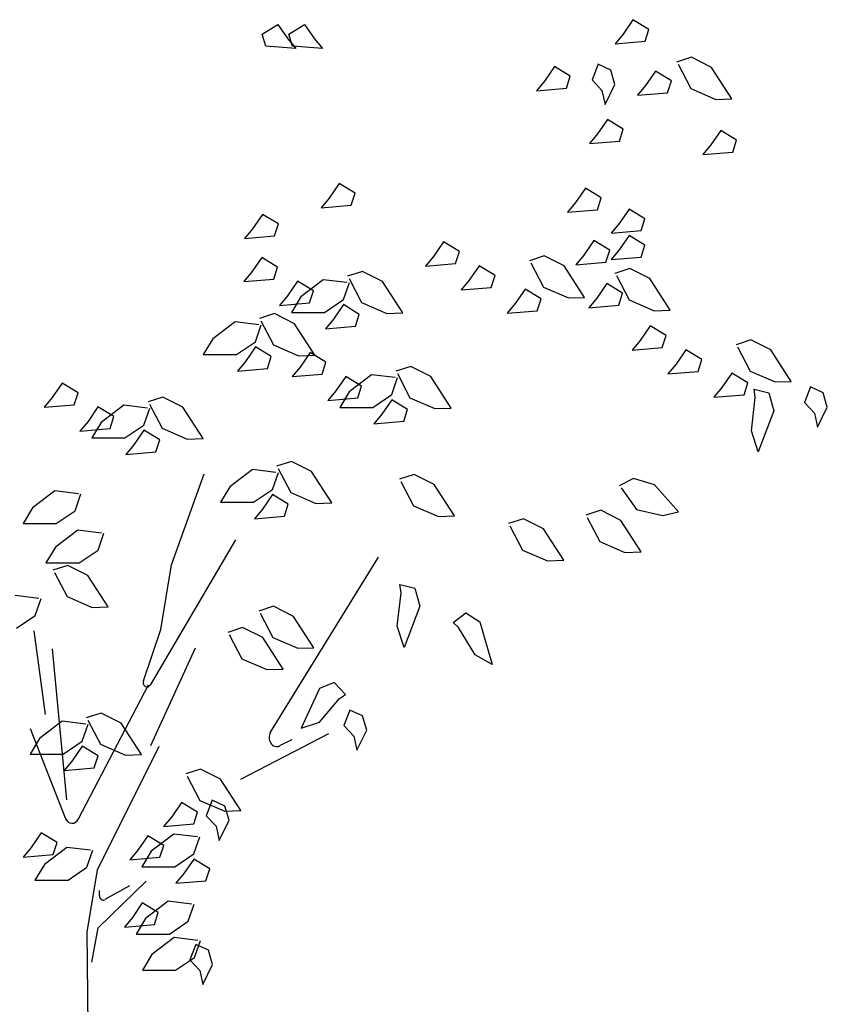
# Model space of a CAD drawing. Header units: metres. Extents: x 197542 to 199322, y 355606 to 356153.
# Tile 14 of 19: x 199007.6 to 199009.72, y 355625.23 to 355627.82. Entities that reach past the tile are written whole.
import ezdxf

# ---------------------------------------------------------------- set-up
doc = ezdxf.new("R2010")
doc.units = ezdxf.units.M
doc.layers.add('X-XX-NIEUW-DETAIL_GROEN-S', color=7, linetype='Continuous')

msp = doc.modelspace()

# ---------------------------------------------------------------- linework, layer by layer
at = {"layer": 'X-XX-NIEUW-DETAIL_GROEN-S', "color": 104}
for p, q in [((199008.2403, 355627.7773), (199008.2818, 355627.8026)), ((199008.2818, 355627.8026), (199008.3079, 355627.7646)), ((199008.3101, 355627.7773), (199008.3517, 355627.8026)), ((199008.3517, 355627.8026), (199008.3777, 355627.7646)), ((199009.2131, 355627.815), (199009.1871, 355627.777)), ((199009.2547, 355627.7897), (199009.2131, 355627.815)), ((199008.2502, 355627.746), (199008.2403, 355627.7773)), ((199008.32, 355627.746), (199008.3101, 355627.7773)), ((199009.1871, 355627.777), (199009.166, 355627.7517)), ((199009.2448, 355627.7584), (199009.2547, 355627.7897)), ((199008.3079, 355627.7646), (199008.329, 355627.7393)), ((199008.3777, 355627.7646), (199008.3988, 355627.7393)), ((199009.166, 355627.7517), (199009.2448, 355627.7584)), ((199008.329, 355627.7393), (199008.2502, 355627.746)), ((199008.3988, 355627.7393), (199008.32, 355627.746)), ((199009.1217, 355627.698), (199009.1057, 355627.6572)), ((199009.1547, 355627.6824), (199009.1217, 355627.698)), ((199009.3665, 355627.7165), (199009.3276, 355627.7038)), ((199009.3314, 355627.698), (199009.3646, 355627.6346)), ((199009.419, 355627.69), (199009.3665, 355627.7165)), ((199009.0071, 355627.6919), (199008.9811, 355627.654)), ((199009.0487, 355627.6666), (199009.0071, 355627.6919)), ((199009.1657, 355627.6452), (199009.1547, 355627.6824)), ((199009.2723, 355627.6801), (199009.2462, 355627.6422)), ((199009.3138, 355627.6548), (199009.2723, 355627.6801)), ((199009.4723, 355627.6076), (199009.419, 355627.69)), ((199008.9811, 355627.654), (199008.96, 355627.6286)), ((199009.0388, 355627.6353), (199009.0487, 355627.6666)), ((199009.1057, 355627.6572), (199009.1317, 355627.6296)), ((199009.1397, 355627.5924), (199009.1657, 355627.6452)), ((199009.3039, 355627.6235), (199009.3138, 355627.6548)), ((199008.96, 355627.6286), (199009.0388, 355627.6353)), ((199009.1317, 355627.6296), (199009.1397, 355627.5924)), ((199009.2462, 355627.6422), (199009.2251, 355627.6168)), ((199009.2251, 355627.6168), (199009.3039, 355627.6235)), ((199009.3646, 355627.6346), (199009.4301, 355627.6061)), ((199009.4301, 355627.6061), (199009.4723, 355627.6076)), ((199009.1459, 355627.5533), (199009.1198, 355627.5153)), ((199009.1875, 355627.528), (199009.1459, 355627.5533)), ((199009.1776, 355627.4967), (199009.1875, 355627.528)), ((199009.4433, 355627.5247), (199009.4173, 355627.4867)), ((199009.4849, 355627.4993), (199009.4433, 355627.5247)), ((199009.1198, 355627.5153), (199009.0987, 355627.49)), ((199009.0987, 355627.49), (199009.1776, 355627.4967)), ((199009.475, 355627.468), (199009.4849, 355627.4993)), ((199009.4173, 355627.4867), (199009.3962, 355627.4613)), ((199009.3962, 355627.4613), (199009.475, 355627.468)), ((199008.4425, 355627.3853), (199008.4164, 355627.3473)), ((199008.4841, 355627.36), (199008.4425, 355627.3853)), ((199009.0882, 355627.3733), (199009.0621, 355627.3354)), ((199009.1297, 355627.348), (199009.0882, 355627.3733)), ((199008.4164, 355627.3473), (199008.3953, 355627.322)), ((199008.4741, 355627.3287), (199008.4841, 355627.36)), ((199009.0621, 355627.3354), (199009.041, 355627.31)), ((199009.1198, 355627.3167), (199009.1297, 355627.348)), ((199008.3953, 355627.322), (199008.4741, 355627.3287)), ((199009.041, 355627.31), (199009.1198, 355627.3167)), ((199009.2028, 355627.3185), (199009.1767, 355627.2805)), ((199009.2444, 355627.2932), (199009.2028, 355627.3185)), ((199008.2416, 355627.3046), (199008.2156, 355627.2666)), ((199008.2832, 355627.2793), (199008.2416, 355627.3046)), ((199009.2345, 355627.2619), (199009.2444, 355627.2932)), ((199008.2156, 355627.2666), (199008.1945, 355627.2413)), ((199008.2733, 355627.248), (199008.2832, 355627.2793)), ((199009.1767, 355627.2805), (199009.1556, 355627.2552)), ((199009.1556, 355627.2552), (199009.2345, 355627.2619)), ((199008.1945, 355627.2413), (199008.2733, 355627.248)), ((199008.7162, 355627.2323), (199008.6901, 355627.1943)), ((199008.7578, 355627.207), (199008.7162, 355627.2323)), ((199009.1106, 355627.2358), (199009.0845, 355627.1978)), ((199009.1521, 355627.2104), (199009.1106, 355627.2358)), ((199009.2028, 355627.2492), (199009.1767, 355627.2112)), ((199009.2444, 355627.2239), (199009.2028, 355627.2492)), ((199008.7478, 355627.1757), (199008.7578, 355627.207)), ((199009.1422, 355627.1792), (199009.1521, 355627.2104)), ((199009.1767, 355627.2112), (199009.1556, 355627.1859)), ((199009.2345, 355627.1926), (199009.2444, 355627.2239)), ((199008.2395, 355627.1915), (199008.2134, 355627.1536)), ((199008.281, 355627.1662), (199008.2395, 355627.1915)), ((199008.6901, 355627.1943), (199008.669, 355627.169)), ((199008.9802, 355627.1958), (199008.9413, 355627.1831)), ((199009.0327, 355627.1693), (199008.9802, 355627.1958)), ((199009.0845, 355627.1978), (199009.0634, 355627.1725)), ((199009.1556, 355627.1859), (199009.2345, 355627.1926)), ((199008.2711, 355627.1349), (199008.281, 355627.1662)), ((199008.5035, 355627.155), (199008.4646, 355627.1423)), ((199008.556, 355627.1285), (199008.5035, 355627.155)), ((199008.669, 355627.169), (199008.7478, 355627.1757)), ((199008.8099, 355627.1698), (199008.7838, 355627.1318)), ((199008.8515, 355627.1444), (199008.8099, 355627.1698)), ((199008.9451, 355627.1772), (199008.9783, 355627.1138)), ((199009.086, 355627.0869), (199009.0327, 355627.1693)), ((199009.0634, 355627.1725), (199009.1422, 355627.1792)), ((199009.2048, 355627.1625), (199009.1659, 355627.1498)), ((199009.2573, 355627.136), (199009.2048, 355627.1625)), ((199008.2134, 355627.1536), (199008.1923, 355627.1282)), ((199008.1923, 355627.1282), (199008.2711, 355627.1349)), ((199008.3332, 355627.129), (199008.3071, 355627.091)), ((199008.3748, 355627.1037), (199008.3332, 355627.129)), ((199008.4009, 355627.1333), (199008.342, 355627.0886)), ((199008.463, 355627.1258), (199008.4009, 355627.1333)), ((199008.4684, 355627.1365), (199008.5015, 355627.0731)), ((199008.6093, 355627.0461), (199008.556, 355627.1285)), ((199008.7838, 355627.1318), (199008.7627, 355627.1065)), ((199008.8415, 355627.1132), (199008.8515, 355627.1444)), ((199009.1697, 355627.1439), (199009.2029, 355627.0805)), ((199009.3106, 355627.0536), (199009.2573, 355627.136)), ((199008.3648, 355627.0724), (199008.3748, 355627.1037)), ((199008.4537, 355627.0812), (199008.4692, 355627.1258)), ((199008.7627, 355627.1065), (199008.8415, 355627.1132)), ((199008.9304, 355627.1085), (199008.9043, 355627.0705)), ((199008.972, 355627.0832), (199008.9304, 355627.1085)), ((199008.9783, 355627.1138), (199009.0438, 355627.0853)), ((199009.1442, 355627.123), (199009.1181, 355627.085)), ((199009.1858, 355627.0977), (199009.1442, 355627.123)), ((199008.3071, 355627.091), (199008.286, 355627.0657)), ((199008.342, 355627.0886), (199008.3171, 355627.0476)), ((199008.404, 355627.0476), (199008.4537, 355627.0812)), ((199008.9621, 355627.0519), (199008.972, 355627.0832)), ((199009.0438, 355627.0853), (199009.086, 355627.0869)), ((199009.1181, 355627.085), (199009.097, 355627.0597)), ((199009.1758, 355627.0664), (199009.1858, 355627.0977)), ((199009.2029, 355627.0805), (199009.2684, 355627.052)), ((199008.286, 355627.0657), (199008.3648, 355627.0724)), ((199008.4537, 355627.0678), (199008.4276, 355627.0298)), ((199008.4953, 355627.0424), (199008.4537, 355627.0678)), ((199008.5015, 355627.0731), (199008.5671, 355627.0446)), ((199008.9043, 355627.0705), (199008.8832, 355627.0452)), ((199008.8832, 355627.0452), (199008.9621, 355627.0519)), ((199009.097, 355627.0597), (199009.1758, 355627.0664)), ((199009.2684, 355627.052), (199009.3106, 355627.0536)), ((199008.2725, 355627.0443), (199008.2336, 355627.0317)), ((199008.2374, 355627.0258), (199008.2705, 355626.9624)), ((199008.325, 355627.0178), (199008.2725, 355627.0443)), ((199008.3171, 355627.0476), (199008.404, 355627.0476)), ((199008.4276, 355627.0298), (199008.4065, 355627.0044)), ((199008.4853, 355627.0111), (199008.4953, 355627.0424)), ((199008.5671, 355627.0446), (199008.6093, 355627.0461)), ((199008.1699, 355627.0226), (199008.1109, 355626.9779)), ((199008.232, 355627.0152), (199008.1699, 355627.0226)), ((199008.2227, 355626.9705), (199008.2382, 355627.0152)), ((199008.3783, 355626.9355), (199008.325, 355627.0178)), ((199008.4065, 355627.0044), (199008.4853, 355627.0111)), ((199009.2584, 355627.012), (199009.2323, 355626.974)), ((199009.3, 355626.9867), (199009.2584, 355627.012)), ((199008.1109, 355626.9779), (199008.0861, 355626.937)), ((199009.2323, 355626.974), (199009.2112, 355626.9487)), ((199009.29, 355626.9554), (199009.3, 355626.9867)), ((199009.5224, 355626.9755), (199009.4835, 355626.9628)), ((199009.5749, 355626.949), (199009.5224, 355626.9755)), ((199008.173, 355626.937), (199008.2227, 355626.9705)), ((199008.2227, 355626.9571), (199008.1966, 355626.9191)), ((199008.2642, 355626.9317), (199008.2227, 355626.9571)), ((199008.2705, 355626.9624), (199008.3361, 355626.9339)), ((199009.2112, 355626.9487), (199009.29, 355626.9554)), ((199009.3521, 355626.9494), (199009.326, 355626.9115)), ((199009.3937, 355626.9241), (199009.3521, 355626.9494)), ((199009.4873, 355626.9569), (199009.5205, 355626.8935)), ((199009.6282, 355626.8666), (199009.5749, 355626.949)), ((199008.0861, 355626.937), (199008.173, 355626.937)), ((199008.2543, 355626.9005), (199008.2642, 355626.9317)), ((199008.3361, 355626.9339), (199008.3783, 355626.9355)), ((199008.3662, 355626.9423), (199008.3401, 355626.9043)), ((199008.4078, 355626.9169), (199008.3662, 355626.9423)), ((199009.3838, 355626.8928), (199009.3937, 355626.9241)), ((199008.1966, 355626.9191), (199008.1755, 355626.8938)), ((199008.1755, 355626.8938), (199008.2543, 355626.9005)), ((199008.3401, 355626.9043), (199008.319, 355626.879)), ((199008.3978, 355626.8857), (199008.4078, 355626.9169)), ((199008.6302, 355626.9057), (199008.5913, 355626.893)), ((199008.6827, 355626.8792), (199008.6302, 355626.9057)), ((199009.326, 355626.9115), (199009.3049, 355626.8861)), ((199008.319, 355626.879), (199008.3978, 355626.8857)), ((199008.4599, 355626.8797), (199008.4338, 355626.8417)), ((199008.5015, 355626.8544), (199008.4599, 355626.8797)), ((199008.5276, 355626.884), (199008.4687, 355626.8393)), ((199008.5897, 355626.8766), (199008.5276, 355626.884)), ((199008.5804, 355626.8319), (199008.5959, 355626.8766)), ((199008.5951, 355626.8872), (199008.6282, 355626.8238)), ((199008.736, 355626.7968), (199008.6827, 355626.8792)), ((199009.3049, 355626.8861), (199009.3838, 355626.8928)), ((199009.4726, 355626.8882), (199009.4465, 355626.8502)), ((199009.5142, 355626.8629), (199009.4726, 355626.8882)), ((199009.5205, 355626.8935), (199009.586, 355626.865)), ((199007.7162, 355626.8621), (199007.6901, 355626.8241)), ((199007.7577, 355626.8368), (199007.7162, 355626.8621)), ((199008.4915, 355626.8231), (199008.5015, 355626.8544)), ((199009.4465, 355626.8502), (199009.4254, 355626.8249)), ((199009.5043, 355626.8316), (199009.5142, 355626.8629)), ((199009.5307, 355626.846), (199009.5697, 355626.8364)), ((199009.5337, 355626.8244), (199009.5307, 355626.846)), ((199009.586, 355626.865), (199009.6282, 355626.8666)), ((199009.6787, 355626.852), (199009.6627, 355626.8112)), ((199009.7117, 355626.8364), (199009.6787, 355626.852)), ((199007.6901, 355626.8241), (199007.669, 355626.7988)), ((199007.7478, 355626.8055), (199007.7577, 355626.8368)), ((199007.9802, 355626.8256), (199007.9413, 355626.8129)), ((199008.0327, 355626.7991), (199007.9802, 355626.8256)), ((199008.4338, 355626.8417), (199008.4127, 355626.8164)), ((199008.4127, 355626.8164), (199008.4915, 355626.8231)), ((199008.4687, 355626.8393), (199008.4439, 355626.7984)), ((199008.5307, 355626.7984), (199008.5804, 355626.8319)), ((199008.5804, 355626.8185), (199008.5543, 355626.7805)), ((199008.622, 355626.7931), (199008.5804, 355626.8185)), ((199008.6282, 355626.8238), (199008.6938, 355626.7953)), ((199009.4254, 355626.8249), (199009.5043, 355626.8316)), ((199009.5237, 355626.7368), (199009.5337, 355626.8244)), ((199009.5697, 355626.8364), (199009.5827, 355626.7896)), ((199009.7227, 355626.7992), (199009.7117, 355626.8364)), ((199007.669, 355626.7988), (199007.7478, 355626.8055)), ((199007.8099, 355626.7996), (199007.7838, 355626.7616)), ((199007.8515, 355626.7742), (199007.8099, 355626.7996)), ((199007.8776, 355626.8039), (199007.8187, 355626.7592)), ((199007.9397, 355626.7964), (199007.8776, 355626.8039)), ((199007.9304, 355626.7517), (199007.9459, 355626.7964)), ((199007.9451, 355626.807), (199007.9782, 355626.7436)), ((199008.086, 355626.7167), (199008.0327, 355626.7991)), ((199008.4439, 355626.7984), (199008.5307, 355626.7984)), ((199008.612, 355626.7619), (199008.622, 355626.7931)), ((199008.6938, 355626.7953), (199008.736, 355626.7968)), ((199009.6627, 355626.8112), (199009.6887, 355626.7836)), ((199009.6967, 355626.7464), (199009.7227, 355626.7992)), ((199007.8415, 355626.743), (199007.8515, 355626.7742)), ((199008.5543, 355626.7805), (199008.5332, 355626.7552)), ((199009.5827, 355626.7896), (199009.5417, 355626.6816)), ((199009.6887, 355626.7836), (199009.6967, 355626.7464)), ((199007.7838, 355626.7616), (199007.7627, 355626.7363)), ((199007.7627, 355626.7363), (199007.8415, 355626.743)), ((199007.8187, 355626.7592), (199007.7938, 355626.7182)), ((199007.8807, 355626.7182), (199007.9304, 355626.7517)), ((199007.9782, 355626.7436), (199008.0438, 355626.7151)), ((199008.5332, 355626.7552), (199008.612, 355626.7619)), ((199007.7938, 355626.7182), (199007.8807, 355626.7182)), ((199007.9304, 355626.7383), (199007.9043, 355626.7003)), ((199007.972, 355626.713), (199007.9304, 355626.7383)), ((199008.0438, 355626.7151), (199008.086, 355626.7167)), ((199009.5417, 355626.6816), (199009.5237, 355626.7368)), ((199007.9043, 355626.7003), (199007.8832, 355626.675)), ((199007.962, 355626.6817), (199007.972, 355626.713)), ((199007.8832, 355626.675), (199007.962, 355626.6817)), ((199008.3174, 355626.6569), (199008.2784, 355626.6442)), ((199008.2822, 355626.6383), (199008.3154, 355626.5749)), ((199008.3699, 355626.6304), (199008.3174, 355626.6569)), ((199008.2148, 355626.6351), (199008.1558, 355626.5905)), ((199008.2768, 355626.6277), (199008.2148, 355626.6351)), ((199008.2675, 355626.583), (199008.283, 355626.6277)), ((199008.4231, 355626.548), (199008.3699, 355626.6304)), ((199008.6394, 355626.6225), (199008.6004, 355626.6099)), ((199008.6919, 355626.596), (199008.6394, 355626.6225)), ((199009.214, 355626.6121), (199009.1772, 355626.5924)), ((199009.2693, 355626.5957), (199009.214, 355626.6121)), ((199008.1558, 355626.5905), (199008.131, 355626.5495)), ((199008.6042, 355626.604), (199008.6374, 355626.5406)), ((199008.7451, 355626.5137), (199008.6919, 355626.596)), ((199009.1817, 355626.5873), (199009.2226, 355626.5308)), ((199009.3326, 355626.5243), (199009.2693, 355626.5957)), ((199007.6971, 355626.5792), (199007.6382, 355626.5346)), ((199007.7592, 355626.5718), (199007.6971, 355626.5792)), ((199007.7499, 355626.5271), (199007.7654, 355626.5718)), ((199008.2179, 355626.5495), (199008.2675, 355626.583)), ((199008.2675, 355626.5696), (199008.2415, 355626.5316)), ((199008.3091, 355626.5443), (199008.2675, 355626.5696)), ((199008.3154, 355626.5749), (199008.3809, 355626.5464)), ((199007.6382, 355626.5346), (199007.6133, 355626.4936)), ((199008.131, 355626.5495), (199008.2179, 355626.5495)), ((199008.2992, 355626.513), (199008.3091, 355626.5443)), ((199008.3809, 355626.5464), (199008.4231, 355626.548)), ((199008.6374, 355626.5406), (199008.703, 355626.5121)), ((199007.7002, 355626.4936), (199007.7499, 355626.5271)), ((199008.2415, 355626.5316), (199008.2204, 355626.5063)), ((199008.2204, 355626.5063), (199008.2992, 355626.513)), ((199008.703, 355626.5121), (199008.7451, 355626.5137)), ((199009.1284, 355626.5287), (199009.0895, 355626.516)), ((199009.0933, 355626.5101), (199009.1265, 355626.4467)), ((199009.1809, 355626.5022), (199009.1284, 355626.5287)), ((199009.2226, 355626.5308), (199009.2911, 355626.5148)), ((199009.2911, 355626.5148), (199009.3326, 355626.5243)), ((199007.6133, 355626.4936), (199007.7002, 355626.4936)), ((199008.9255, 355626.5064), (199008.8865, 355626.4937)), ((199008.8904, 355626.4878), (199008.9235, 355626.4244)), ((199008.978, 355626.4798), (199008.9255, 355626.5064)), ((199009.2342, 355626.4198), (199009.1809, 355626.5022)), ((199007.7573, 355626.4764), (199007.6983, 355626.4317)), ((199007.8193, 355626.469), (199007.7573, 355626.4764)), ((199007.81, 355626.4243), (199007.8255, 355626.469)), ((199009.0313, 355626.3975), (199008.978, 355626.4798)), ((199007.6983, 355626.4317), (199007.6735, 355626.3908)), ((199009.1265, 355626.4467), (199009.192, 355626.4182)), ((199007.7604, 355626.3908), (199007.81, 355626.4243)), ((199008.9235, 355626.4244), (199008.9891, 355626.3959)), ((199009.192, 355626.4182), (199009.2342, 355626.4198)), ((199007.6735, 355626.3908), (199007.7604, 355626.3908)), ((199007.7307, 355626.3842), (199007.6918, 355626.3715)), ((199007.7832, 355626.3577), (199007.7307, 355626.3842)), ((199008.9891, 355626.3959), (199009.0313, 355626.3975)), ((199007.6956, 355626.3656), (199007.7288, 355626.3022)), ((199007.8365, 355626.2753), (199007.7832, 355626.3577)), ((199008.6017, 355626.3336), (199008.6407, 355626.324)), ((199008.6047, 355626.312), (199008.6017, 355626.3336)), ((199007.6548, 355626.2977), (199007.5928, 355626.3051)), ((199007.7288, 355626.3022), (199007.7943, 355626.2737)), ((199008.5947, 355626.2244), (199008.6047, 355626.312)), ((199008.6407, 355626.324), (199008.6537, 355626.2772)), ((199007.6455, 355626.253), (199007.6611, 355626.2977)), ((199008.2704, 355626.2771), (199008.2315, 355626.2644)), ((199008.3229, 355626.2505), (199008.2704, 355626.2771)), ((199008.6537, 355626.2772), (199008.6127, 355626.1692)), ((199007.5959, 355626.2195), (199007.6455, 355626.253)), ((199007.7943, 355626.2737), (199007.8365, 355626.2753)), ((199008.2353, 355626.2585), (199008.2685, 355626.1951)), ((199008.3762, 355626.1682), (199008.3229, 355626.2505)), ((199008.7412, 355626.234), (199008.775, 355626.2594)), ((199008.775, 355626.2594), (199008.8113, 355626.2363)), ((199008.7558, 355626.2209), (199008.7412, 355626.234)), ((199008.8113, 355626.2363), (199008.8438, 355626.1242)), ((199008.1894, 355626.2212), (199008.1505, 355626.2085)), ((199008.1543, 355626.2026), (199008.1874, 355626.1392)), ((199008.2419, 355626.1947), (199008.1894, 355626.2212)), ((199008.6127, 355626.1692), (199008.5947, 355626.2244)), ((199008.799, 355626.1492), (199008.7558, 355626.2209)), ((199008.2952, 355626.1123), (199008.2419, 355626.1947)), ((199008.2685, 355626.1951), (199008.334, 355626.1666)), ((199008.334, 355626.1666), (199008.3762, 355626.1682)), ((199008.8438, 355626.1242), (199008.799, 355626.1492)), ((199008.1874, 355626.1392), (199008.253, 355626.1107)), ((199008.253, 355626.1107), (199008.2952, 355626.1123)), ((199008.4295, 355626.0769), (199008.3905, 355626.0613)), ((199008.4593, 355626.0451), (199008.4295, 355626.0769)), ((199008.3905, 355626.0613), (199008.343, 355625.9572)), ((199008.4431, 355626.0351), (199008.4593, 355626.0451)), ((199008.3906, 355625.973), (199008.4431, 355626.0351)), ((199007.8183, 355625.9969), (199007.7793, 355625.9842)), ((199007.8708, 355625.9704), (199007.8183, 355625.9969)), ((199008.4707, 355626.0048), (199008.4547, 355625.964)), ((199008.5037, 355625.9892), (199008.4707, 355626.0048)), ((199007.7157, 355625.9752), (199007.6567, 355625.9305)), ((199007.7777, 355625.9677), (199007.7157, 355625.9752)), ((199007.7684, 355625.9231), (199007.7839, 355625.9677)), ((199007.7831, 355625.9784), (199007.8163, 355625.915)), ((199007.924, 355625.888), (199007.8708, 355625.9704)), ((199008.343, 355625.9572), (199008.3906, 355625.973)), ((199008.5147, 355625.952), (199008.5037, 355625.9892)), ((199008.4547, 355625.964), (199008.4807, 355625.9364)), ((199008.4887, 355625.8992), (199008.5147, 355625.952)), ((199007.6567, 355625.9305), (199007.6319, 355625.8895)), ((199007.7188, 355625.8895), (199007.7684, 355625.9231)), ((199007.8163, 355625.915), (199007.8818, 355625.8865)), ((199008.4807, 355625.9364), (199008.4887, 355625.8992)), ((199007.6319, 355625.8895), (199007.7188, 355625.8895)), ((199007.7684, 355625.9097), (199007.7424, 355625.8717)), ((199007.81, 355625.8843), (199007.7684, 355625.9097)), ((199007.7424, 355625.8717), (199007.7213, 355625.8464)), ((199007.8001, 355625.8531), (199007.81, 355625.8843)), ((199007.8818, 355625.8865), (199007.924, 355625.888)), ((199007.7213, 355625.8464), (199007.8001, 355625.8531)), ((199008.0792, 355625.85), (199008.0403, 355625.8373)), ((199008.1317, 355625.8235), (199008.0792, 355625.85)), ((199008.0441, 355625.8314), (199008.0772, 355625.768)), ((199008.185, 355625.7411), (199008.1317, 355625.8235)), ((199008.0294, 355625.7627), (199008.0033, 355625.7247)), ((199008.071, 355625.7374), (199008.0294, 355625.7627)), ((199008.0772, 355625.768), (199008.1428, 355625.7395)), ((199008.1097, 355625.7684), (199008.0937, 355625.7276)), ((199008.1427, 355625.7528), (199008.1097, 355625.7684)), ((199008.061, 355625.7061), (199008.071, 355625.7374)), ((199008.1537, 355625.7156), (199008.1427, 355625.7528)), ((199008.1428, 355625.7395), (199008.185, 355625.7411)), ((199008.0033, 355625.7247), (199007.9822, 355625.6994)), ((199008.0937, 355625.7276), (199008.1197, 355625.7)), ((199008.1277, 355625.6628), (199008.1537, 355625.7156)), ((199007.6612, 355625.6824), (199007.6351, 355625.6444)), ((199007.7028, 355625.6571), (199007.6612, 355625.6824)), ((199007.9822, 355625.6994), (199008.061, 355625.7061)), ((199008.1197, 355625.7), (199008.1277, 355625.6628)), ((199007.6928, 355625.6258), (199007.7028, 355625.6571)), ((199007.9409, 355625.6752), (199007.9148, 355625.6372)), ((199007.9825, 355625.6498), (199007.9409, 355625.6752)), ((199008.0086, 355625.6795), (199007.9497, 355625.6348)), ((199008.0707, 355625.672), (199008.0086, 355625.6795)), ((199008.0614, 355625.6273), (199008.0769, 355625.672)), ((199007.6351, 355625.6444), (199007.614, 355625.6191)), ((199007.7283, 355625.6445), (199007.6693, 355625.5998)), ((199007.7903, 355625.6371), (199007.7283, 355625.6445)), ((199007.781, 355625.5924), (199007.7965, 355625.6371)), ((199007.9148, 355625.6372), (199007.8937, 355625.6119)), ((199007.9497, 355625.6348), (199007.9248, 355625.5938)), ((199007.9725, 355625.6186), (199007.9825, 355625.6498)), ((199007.614, 355625.6191), (199007.6928, 355625.6258)), ((199007.8937, 355625.6119), (199007.9725, 355625.6186)), ((199008.0117, 355625.5938), (199008.0614, 355625.6273)), ((199008.0614, 355625.6139), (199008.0353, 355625.5759)), ((199008.103, 355625.5886), (199008.0614, 355625.6139)), ((199007.6693, 355625.5998), (199007.6445, 355625.5589)), ((199007.7314, 355625.5589), (199007.781, 355625.5924)), ((199007.9248, 355625.5938), (199008.0117, 355625.5938)), ((199008.093, 355625.5573), (199008.103, 355625.5886)), ((199007.6445, 355625.5589), (199007.7314, 355625.5589)), ((199008.0353, 355625.5759), (199008.0142, 355625.5506)), ((199008.0142, 355625.5506), (199008.093, 355625.5573)), ((199007.994, 355625.5032), (199007.935, 355625.4585)), ((199008.0561, 355625.4957), (199007.994, 355625.5032)), ((199007.9262, 355625.4989), (199007.9002, 355625.4609)), ((199007.9678, 355625.4735), (199007.9262, 355625.4989)), ((199008.0468, 355625.451), (199008.0623, 355625.4957)), ((199007.9002, 355625.4609), (199007.8791, 355625.4356)), ((199007.935, 355625.4585), (199007.9102, 355625.4175)), ((199007.9579, 355625.4423), (199007.9678, 355625.4735)), ((199007.9971, 355625.4175), (199008.0468, 355625.451)), ((199007.8791, 355625.4356), (199007.9579, 355625.4423)), ((199007.9102, 355625.4175), (199007.9971, 355625.4175)), ((199008.0101, 355625.408), (199007.9512, 355625.3634)), ((199008.0722, 355625.4006), (199008.0101, 355625.408)), ((199008.0629, 355625.3559), (199008.0784, 355625.4006)), ((199008.0667, 355625.3904), (199008.0507, 355625.3496)), ((199008.0997, 355625.3748), (199008.0667, 355625.3904)), ((199008.1107, 355625.3376), (199008.0997, 355625.3748)), ((199007.9512, 355625.3634), (199007.9263, 355625.3224)), ((199008.0132, 355625.3224), (199008.0629, 355625.3559)), ((199008.0507, 355625.3496), (199008.0767, 355625.322)), ((199007.9263, 355625.3224), (199008.0132, 355625.3224)), ((199008.0767, 355625.322), (199008.0847, 355625.2848)), ((199008.0847, 355625.2848), (199008.1107, 355625.3376))]:
    msp.add_line(p, q, dxfattribs=at)
at = {"layer": 'X-XX-NIEUW-DETAIL_GROEN-S', "color": 37}
for p, q in [((199008.0027, 355626.3852), (199008.0887, 355626.624)), ((199008.1707, 355626.4512), (199007.9464, 355626.0704)), ((199008.2627, 355625.9472), (199008.5457, 355626.4056)), ((199007.9747, 355626.216), (199008.0027, 355626.3852)), ((199007.6417, 355626.2124), (199007.6717, 355625.9928)), ((199007.929, 355626.0818), (199007.9747, 355626.216)), ((199007.6897, 355626.1656), (199007.7277, 355625.7696)), ((199008.0647, 355626.1668), (199007.9477, 355625.9112)), ((199007.7591, 355625.7192), (199007.9427, 355626.0708)), ((199007.6317, 355625.9568), (199007.7241, 355625.7217)), ((199008.1847, 355625.8236), (199008.4157, 355625.9436)), ((199008.3187, 355625.9268), (199008.2864, 355625.9107)), ((199007.9697, 355625.9088), (199007.8077, 355625.5848)), ((199007.8077, 355625.5848), (199007.7807, 355625.4228)), ((199007.8107, 355625.4336), (199007.9367, 355625.556)), ((199007.8137, 355625.5184), (199007.8137, 355625.532)), ((199007.8927, 355625.544), (199007.828, 355625.5076)), ((199007.7937, 355625.3436), (199007.8107, 355625.4336)), ((199007.7807, 355625.4228), (199007.7937, 355624.3368))]:
    msp.add_line(p, q, dxfattribs=at)
for centre, major_axis, start_param, end_param in [((199007.9382, 355626.0773), (0, 0.012), 1.182276, 4.09702), ((199008.2788, 355625.9329), (0, 0.024), 0.933139, 3.53423), ((199007.7422, 355625.7319), (0, 0.024), 2.01148, 4.152681), ((199007.8237, 355625.5184), (0, 0.012), 1.570796, 3.579605)]:
    msp.add_ellipse(centre, major_axis=major_axis, ratio=0.833333, start_param=start_param, end_param=end_param, dxfattribs=at)

doc.saveas('drawing.dxf')
